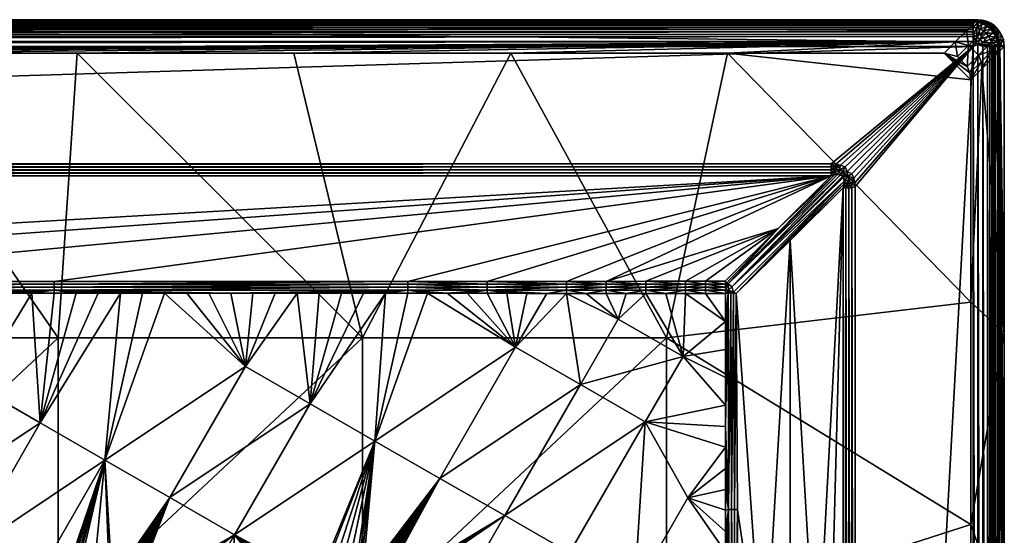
# Model space of a CAD drawing. Header units: inches. Extents: x -23.7 to 23.7, y -7.1 to 20.5.
# Tile 71 of 71: x 12.1 to 23.7, y 14.4 to 20.5. Entities that reach past the tile are written whole.
import ezdxf

# ---------------------------------------------------------------- set-up
doc = ezdxf.new("R2010")
doc.units = ezdxf.units.IN
doc.layers.get('0').update_dxf_attribs({"true_color": 0xc2ced6})

msp = doc.modelspace()

# ---------------------------------------------------------------- linework, layer by layer
for points in [[(-23.33, 20.466), (23.315, 20.467), (23.315, 20.472), (-23.33, 20.466)], [(23.315, 20.472), (-23.315, 20.472), (-23.33, 20.466), (23.315, 20.472)], [(-23.33, 20.448), (23.315, 20.45), (23.315, 20.467), (-23.33, 20.448)], [(23.315, 20.467), (-23.33, 20.466), (-23.33, 20.448), (23.315, 20.467)], [(-23.33, 20.448), (23.315, 20.437), (23.315, 20.45), (-23.33, 20.448)], [(23.315, 20.437), (-23.33, 20.448), (-23.315, 20.421), (23.315, 20.437)], [(-23.315, 20.472), (23.315, 20.472), (23.342, 20.472), (-23.315, 20.472)], [(23.342, 20.472), (0, 20.472), (-23.315, 20.472), (23.342, 20.472)], [(-23.315, 20.421), (23.315, 20.421), (23.315, 20.437), (-23.315, 20.421)], [(-23.315, 20.402), (23.315, 20.402), (23.315, 20.421), (-23.315, 20.402)], [(23.315, 20.421), (-23.315, 20.421), (-23.315, 20.402), (23.315, 20.421)], [(0, 20.079), (0, 20.472), (23.105, 20.21), (0, 20.079)], [(23.237, 20.341), (23.105, 20.21), (0, 20.472), (23.237, 20.341)], [(0, 20.472), (23.368, 20.472), (23.237, 20.341), (0, 20.472)], [(0, 20.472), (23.342, 20.472), (23.368, 20.472), (0, 20.472)], [(23.394, 20.299), (23.237, 20.341), (23.368, 20.472), (23.394, 20.299)], [(23.342, 20.472), (23.315, 20.472), (23.357, 20.47), (23.342, 20.472)], [(23.315, 20.472), (23.315, 20.467), (23.375, 20.46), (23.315, 20.472)], [(23.375, 20.46), (23.357, 20.47), (23.315, 20.472), (23.375, 20.46)], [(23.375, 20.46), (23.315, 20.467), (23.315, 20.45), (23.375, 20.46)], [(23.315, 20.45), (23.372, 20.442), (23.375, 20.46), (23.315, 20.45)], [(23.372, 20.442), (23.315, 20.45), (23.315, 20.38), (23.372, 20.442)], [(23.315, 20.421), (23.315, 20.45), (23.315, 20.437), (23.315, 20.421)], [(23.315, 20.45), (23.315, 20.421), (23.315, 20.402), (23.315, 20.45)], [(23.315, 20.402), (23.315, 20.38), (23.315, 20.45), (23.315, 20.402)], [(23.315, 20.38), (23.359, 20.375), (23.372, 20.442), (23.315, 20.38)], [(23.425, 20.467), (23.368, 20.472), (23.342, 20.472), (23.425, 20.467)], [(23.342, 20.472), (23.357, 20.47), (23.425, 20.467), (23.342, 20.472)], [(23.425, 20.467), (23.357, 20.47), (23.399, 20.461), (23.425, 20.467)], [(23.357, 20.47), (23.375, 20.46), (23.399, 20.461), (23.357, 20.47)], [(23.426, 20.425), (23.372, 20.442), (23.359, 20.375), (23.426, 20.425)], [(23.359, 20.375), (23.4, 20.362), (23.426, 20.425), (23.359, 20.375)], [(23.368, 20.472), (23.525, 20.43), (23.394, 20.299), (23.368, 20.472)], [(23.433, 20.442), (23.375, 20.46), (23.372, 20.442), (23.433, 20.442)], [(23.372, 20.442), (23.426, 20.425), (23.433, 20.442), (23.372, 20.442)], [(23.433, 20.442), (23.399, 20.461), (23.375, 20.46), (23.433, 20.442)], [(23.394, 20.299), (23.525, 20.43), (23.631, 20.33), (23.394, 20.299)], [(23.484, 20.45), (23.425, 20.467), (23.399, 20.461), (23.484, 20.45)], [(23.484, 20.45), (23.399, 20.461), (23.442, 20.446), (23.484, 20.45)], [(23.433, 20.442), (23.442, 20.446), (23.399, 20.461), (23.433, 20.442)], [(23.476, 20.398), (23.426, 20.425), (23.4, 20.362), (23.476, 20.398)], [(23.486, 20.414), (23.433, 20.442), (23.426, 20.425), (23.486, 20.414)], [(23.426, 20.425), (23.476, 20.398), (23.486, 20.414), (23.426, 20.425)], [(23.442, 20.446), (23.433, 20.442), (23.486, 20.414), (23.442, 20.446)], [(23.442, 20.446), (23.525, 20.43), (23.484, 20.45), (23.442, 20.446)], [(23.442, 20.446), (23.482, 20.424), (23.525, 20.43), (23.442, 20.446)], [(23.486, 20.414), (23.482, 20.424), (23.442, 20.446), (23.486, 20.414)], [(23.533, 20.375), (23.486, 20.414), (23.476, 20.398), (23.533, 20.375)], [(23.525, 20.43), (23.482, 20.424), (23.516, 20.4), (23.525, 20.43)], [(23.486, 20.414), (23.516, 20.4), (23.482, 20.424), (23.486, 20.414)], [(23.533, 20.375), (23.516, 20.4), (23.486, 20.414), (23.533, 20.375)], [(23.516, 20.4), (23.566, 20.402), (23.525, 20.43), (23.516, 20.4)], [(-23.327, 20.277), (23.315, 20.302), (23.315, 20.33), (-23.327, 20.277)], [(23.315, 20.33), (-23.315, 20.33), (-23.327, 20.277), (23.315, 20.33)], [(-23.327, 20.277), (23.315, 20.273), (23.315, 20.302), (-23.327, 20.277)], [(-23.326, 20.38), (23.315, 20.38), (23.315, 20.402), (-23.326, 20.38)], [(23.315, 20.402), (-23.315, 20.402), (-23.326, 20.38), (23.315, 20.402)], [(23.315, 20.38), (-23.326, 20.38), (-23.315, 20.356), (23.315, 20.38)], [(-23.315, 20.356), (23.315, 20.356), (23.315, 20.38), (-23.315, 20.356)], [(-23.315, 20.33), (23.315, 20.33), (23.315, 20.356), (-23.315, 20.33)], [(23.315, 20.356), (-23.315, 20.356), (-23.315, 20.33), (23.315, 20.356)], [(23.263, 20.168), (23.105, 20.21), (23.237, 20.341), (23.263, 20.168)], [(23.237, 20.341), (23.394, 20.299), (23.263, 20.168), (23.237, 20.341)], [(23.263, 20.168), (23.394, 20.299), (23.509, 20.184), (23.263, 20.168)], [(23.315, 20.302), (23.359, 20.375), (23.315, 20.38), (23.315, 20.302)], [(23.315, 20.356), (23.315, 20.33), (23.315, 20.38), (23.315, 20.356)], [(23.315, 20.38), (23.315, 20.33), (23.315, 20.302), (23.315, 20.38)], [(23.315, 20.302), (23.361, 20.268), (23.359, 20.375), (23.315, 20.302)], [(23.349, 20.208), (23.361, 20.268), (23.315, 20.302), (23.349, 20.208)], [(23.315, 20.215), (23.349, 20.208), (23.315, 20.302), (23.315, 20.215)], [(23.315, 20.302), (23.315, 20.273), (23.315, 20.215), (23.315, 20.302)], [(23.361, 20.268), (23.4, 20.362), (23.359, 20.375), (23.361, 20.268)], [(23.438, 20.341), (23.4, 20.362), (23.361, 20.268), (23.438, 20.341)], [(23.361, 20.268), (23.399, 20.242), (23.438, 20.341), (23.361, 20.268)], [(23.631, 20.33), (23.509, 20.184), (23.394, 20.299), (23.631, 20.33)], [(23.399, 20.242), (23.471, 20.314), (23.438, 20.341), (23.399, 20.242)], [(23.498, 20.28), (23.471, 20.314), (23.399, 20.242), (23.498, 20.28)], [(23.4, 20.362), (23.438, 20.341), (23.476, 20.398), (23.4, 20.362)], [(23.52, 20.362), (23.476, 20.398), (23.438, 20.341), (23.52, 20.362)], [(23.438, 20.341), (23.471, 20.314), (23.52, 20.362), (23.438, 20.341)], [(23.555, 20.318), (23.52, 20.362), (23.471, 20.314), (23.555, 20.318)], [(23.471, 20.314), (23.498, 20.28), (23.555, 20.318), (23.471, 20.314)], [(23.476, 20.398), (23.52, 20.362), (23.533, 20.375), (23.476, 20.398)], [(23.582, 20.268), (23.555, 20.318), (23.498, 20.28), (23.582, 20.268)], [(23.509, 20.184), (23.631, 20.33), (23.672, 20.239), (23.509, 20.184)], [(23.516, 20.4), (23.591, 20.38), (23.566, 20.402), (23.516, 20.4)], [(23.591, 20.38), (23.516, 20.4), (23.546, 20.372), (23.591, 20.38)], [(23.533, 20.375), (23.546, 20.372), (23.516, 20.4), (23.533, 20.375)], [(23.571, 20.328), (23.533, 20.375), (23.52, 20.362), (23.571, 20.328)], [(23.52, 20.362), (23.555, 20.318), (23.571, 20.328), (23.52, 20.362)], [(23.546, 20.372), (23.533, 20.375), (23.571, 20.328), (23.546, 20.372)], [(23.591, 20.38), (23.546, 20.372), (23.612, 20.356), (23.591, 20.38)], [(23.546, 20.372), (23.572, 20.34), (23.612, 20.356), (23.546, 20.372)], [(23.571, 20.328), (23.572, 20.34), (23.546, 20.372), (23.571, 20.328)], [(23.599, 20.275), (23.571, 20.328), (23.555, 20.318), (23.599, 20.275)], [(23.555, 20.318), (23.582, 20.268), (23.599, 20.275), (23.555, 20.318)], [(23.594, 20.305), (23.572, 20.34), (23.571, 20.328), (23.594, 20.305)], [(23.599, 20.275), (23.594, 20.305), (23.571, 20.328), (23.599, 20.275)], [(23.572, 20.34), (23.631, 20.33), (23.612, 20.356), (23.572, 20.34)], [(23.631, 20.33), (23.572, 20.34), (23.594, 20.305), (23.631, 20.33)], [(23.594, 20.305), (23.661, 20.273), (23.631, 20.33), (23.594, 20.305)], [(23.661, 20.273), (23.594, 20.305), (23.61, 20.268), (23.661, 20.273)], [(23.599, 20.275), (23.61, 20.268), (23.594, 20.305), (23.599, 20.275)], [(23.315, 20.273), (-23.327, 20.277), (-23.339, 20.214), (23.315, 20.273)], [(-23.339, 20.214), (23.315, 20.215), (23.315, 20.273), (-23.339, 20.214)], [(23.315, 20.215), (-23.339, 20.214), (-23.315, 20.157), (23.315, 20.215)], [(-23.315, 20.157), (23.315, 20.157), (23.315, 20.215), (-23.315, 20.157)], [(23.105, 20.21), (2.553, 20.079), (0, 20.079), (23.105, 20.21)], [(2.553, 20.079), (23.105, 20.21), (5.105, 20.079), (2.553, 20.079)], [(23.105, 20.21), (7.658, 20.079), (5.105, 20.079), (23.105, 20.21)], [(7.658, 20.079), (23.105, 20.21), (10.211, 20.079), (7.658, 20.079)], [(23.105, 20.21), (12.763, 20.079), (10.211, 20.079), (23.105, 20.21)], [(23.105, 20.21), (15.316, 20.079), (12.763, 20.079), (23.105, 20.21)], [(17.869, 20.079), (15.316, 20.079), (23.105, 20.21), (17.869, 20.079)], [(23.105, 20.21), (20.422, 20.079), (17.869, 20.079), (23.105, 20.21)], [(23.105, 20.21), (22.974, 20.079), (20.422, 20.079), (23.105, 20.21)], [(23.132, 20.037), (22.974, 20.079), (23.105, 20.21), (23.132, 20.037)], [(23.105, 20.21), (23.263, 20.168), (23.132, 20.037), (23.105, 20.21)], [(23.509, 20.184), (23.378, 20.053), (23.263, 20.168), (23.509, 20.184)], [(23.315, 20.157), (23.349, 20.208), (23.315, 20.215), (23.315, 20.157)], [(23.315, 20.157), (23.371, 20.181), (23.349, 20.208), (23.315, 20.157)], [(23.371, -6.803), (23.371, 20.181), (23.315, 20.157), (23.371, -6.803)], [(23.349, 20.208), (23.399, 20.242), (23.361, 20.268), (23.349, 20.208)], [(23.349, 20.208), (23.371, 20.181), (23.399, 20.242), (23.349, 20.208)], [(23.371, 20.181), (23.425, 20.203), (23.399, 20.242), (23.371, 20.181)], [(23.371, 20.181), (23.429, 20.157), (23.425, 20.203), (23.371, 20.181)], [(23.371, 20.181), (23.371, -6.803), (23.429, -6.78), (23.371, 20.181)], [(23.429, -6.78), (23.429, 20.157), (23.371, 20.181), (23.429, -6.78)], [(23.378, 20.053), (23.509, 20.184), (23.541, 20.108), (23.378, 20.053)], [(23.399, 20.242), (23.425, 20.203), (23.498, 20.28), (23.399, 20.242)], [(23.425, 20.203), (23.518, 20.242), (23.498, 20.28), (23.425, 20.203)], [(23.531, 20.2), (23.518, 20.242), (23.425, 20.203), (23.531, 20.2)], [(23.425, 20.203), (23.429, 20.157), (23.531, 20.2), (23.425, 20.203)], [(23.429, 20.157), (23.535, 20.168), (23.531, 20.2), (23.429, 20.157)], [(23.498, 20.28), (23.518, 20.242), (23.582, 20.268), (23.498, 20.28)], [(23.672, 20.239), (23.541, 20.108), (23.509, 20.184), (23.672, 20.239)], [(23.598, 20.214), (23.582, 20.268), (23.518, 20.242), (23.598, 20.214)], [(23.518, 20.242), (23.531, 20.2), (23.598, 20.214), (23.518, 20.242)], [(23.603, 20.172), (23.598, 20.214), (23.531, 20.2), (23.603, 20.172)], [(23.531, 20.2), (23.535, 20.168), (23.603, 20.172), (23.531, 20.2)], [(23.552, 20.026), (23.541, 20.108), (23.672, 20.239), (23.552, 20.026)], [(23.672, 20.239), (23.683, 20.157), (23.552, 20.026), (23.672, 20.239)], [(23.617, 20.217), (23.599, 20.275), (23.582, 20.268), (23.617, 20.217)], [(23.582, 20.268), (23.598, 20.214), (23.617, 20.217), (23.582, 20.268)], [(23.626, 20.188), (23.617, 20.217), (23.598, 20.214), (23.626, 20.188)], [(23.598, 20.214), (23.603, 20.172), (23.626, 20.188), (23.598, 20.214)], [(23.61, 20.268), (23.599, 20.275), (23.617, 20.217), (23.61, 20.268)], [(23.603, 20.172), (23.622, 20.173), (23.626, 20.188), (23.603, 20.172)], [(23.61, 20.268), (23.621, 20.231), (23.661, 20.273), (23.61, 20.268)], [(23.617, 20.217), (23.621, 20.231), (23.61, 20.268), (23.617, 20.217)], [(23.617, 20.217), (23.626, 20.188), (23.621, 20.231), (23.617, 20.217)], [(23.621, 20.231), (23.672, 20.239), (23.661, 20.273), (23.621, 20.231)], [(23.672, 20.239), (23.621, 20.231), (23.626, 20.188), (23.672, 20.239)], [(23.622, 20.173), (23.63, 20.157), (23.626, 20.188), (23.622, 20.173)], [(23.683, 20.157), (23.672, 20.239), (23.626, 20.188), (23.683, 20.157)], [(23.683, 20.157), (23.626, 20.188), (23.63, 20.157), (23.683, 20.157)], [(-23.315, 20.157), (-21.656, 18.775), (23.315, 20.157), (-23.315, 20.157)], [(21.642, 18.776), (23.315, 20.157), (-21.656, 18.775), (21.642, 18.776)], [(12.54, 16.725), (8.957, 16.725), (10.211, 20.079), (12.54, 16.725)], [(10.211, 20.079), (12.763, 20.079), (12.54, 16.725), (10.211, 20.079)], [(16.123, 16.725), (12.54, 16.725), (12.763, 20.079), (16.123, 16.725)], [(12.763, 20.079), (15.316, 20.079), (16.123, 16.725), (12.763, 20.079)], [(16.123, 16.725), (15.316, 20.079), (17.869, 20.079), (16.123, 16.725)], [(16.123, 16.725), (17.869, 20.079), (19.706, 16.725), (16.123, 16.725)], [(20.422, 20.079), (19.706, 16.725), (17.869, 20.079), (20.422, 20.079)], [(20.422, 20.079), (23.289, 17.144), (19.706, 16.725), (20.422, 20.079)], [(23.289, 19.764), (20.422, 20.079), (22.974, 20.079), (23.289, 19.764)], [(23.289, 19.764), (23.289, 17.144), (20.422, 20.079), (23.289, 19.764)], [(21.642, 18.776), (21.699, 18.772), (23.315, 20.157), (21.642, 18.776)], [(21.699, 18.772), (21.755, 18.76), (23.315, 20.157), (21.699, 18.772)], [(21.755, 18.76), (21.807, 18.738), (23.315, 20.157), (21.755, 18.76)], [(21.833, 18.684), (23.315, 20.157), (21.807, 18.738), (21.833, 18.684)], [(23.315, 20.157), (21.833, 18.684), (21.887, 18.658), (23.315, 20.157)], [(21.887, 18.658), (21.91, 18.605), (23.315, 20.157), (21.887, 18.658)], [(23.315, 20.157), (21.91, 18.605), (21.922, 18.549), (23.315, 20.157)], [(21.922, 18.549), (21.925, 18.507), (23.315, 20.157), (21.922, 18.549)], [(21.925, -5.121), (23.315, -6.78), (23.315, 20.157), (21.925, -5.121)], [(23.315, 20.157), (21.925, 18.507), (21.925, -5.121), (23.315, 20.157)], [(23.132, 20.037), (23.247, 19.921), (22.974, 20.079), (23.132, 20.037)], [(23.278, 19.845), (23.289, 19.764), (22.974, 20.079), (23.278, 19.845)], [(23.278, 19.845), (22.974, 20.079), (23.247, 19.921), (23.278, 19.845)], [(23.247, 19.921), (23.132, 20.037), (23.263, 20.168), (23.247, 19.921)], [(23.263, 20.168), (23.378, 20.053), (23.247, 19.921), (23.263, 20.168)], [(23.315, 20.157), (23.315, -6.78), (23.371, -6.803), (23.315, 20.157)], [(23.541, 20.108), (23.41, 19.977), (23.378, 20.053), (23.541, 20.108)], [(23.42, 19.895), (23.41, 19.977), (23.541, 20.108), (23.42, 19.895)], [(23.541, 20.108), (23.552, 20.026), (23.42, 19.895), (23.541, 20.108)], [(23.535, 20.168), (23.429, 20.157), (23.485, 20.157), (23.535, 20.168)], [(23.429, 20.157), (23.429, -6.78), (23.485, -6.78), (23.429, 20.157)], [(23.485, -6.78), (23.485, 20.157), (23.429, 20.157), (23.485, -6.78)], [(23.485, 20.157), (23.511, 20.157), (23.535, 20.168), (23.485, 20.157)], [(23.485, 20.157), (23.485, -6.78), (23.511, -6.78), (23.485, 20.157)], [(23.511, -6.78), (23.511, 20.157), (23.485, 20.157), (23.511, -6.78)], [(23.535, -6.791), (23.535, 20.168), (23.511, 20.157), (23.535, -6.791)], [(23.511, 20.157), (23.511, -6.78), (23.535, -6.791), (23.511, 20.157)], [(23.535, 20.168), (23.576, 20.157), (23.603, 20.172), (23.535, 20.168)], [(23.535, 20.168), (23.535, -6.791), (23.557, -6.78), (23.535, 20.168)], [(23.557, -6.78), (23.557, 20.157), (23.535, 20.168), (23.557, -6.78)], [(23.535, 20.168), (23.557, 20.157), (23.576, 20.157), (23.535, 20.168)], [(23.683, 20.157), (23.683, 16.784), (23.552, 20.026), (23.683, 20.157)], [(23.557, 20.157), (23.557, -6.78), (23.576, -6.78), (23.557, 20.157)], [(23.576, -6.78), (23.576, 20.157), (23.557, 20.157), (23.576, -6.78)], [(23.603, -6.794), (23.603, 20.172), (23.576, 20.157), (23.603, -6.794)], [(23.576, 20.157), (23.576, -6.78), (23.603, -6.794), (23.576, 20.157)], [(23.622, -6.795), (23.622, 20.173), (23.603, 20.172), (23.622, -6.795)], [(23.603, 20.172), (23.603, -6.794), (23.622, -6.795), (23.603, 20.172)], [(23.622, 20.173), (23.622, -6.795), (23.63, -6.78), (23.622, 20.173)], [(23.63, -6.78), (23.63, 20.157), (23.622, 20.173), (23.63, -6.78)], [(23.683, 10.036), (23.63, 20.157), (23.683, 6.662), (23.683, 10.036)], [(23.63, -6.78), (23.683, 6.662), (23.63, 20.157), (23.63, -6.78)], [(23.683, 13.41), (23.63, 20.157), (23.683, 10.036), (23.683, 13.41)], [(23.63, 20.157), (23.683, 13.41), (23.683, 16.784), (23.63, 20.157)], [(23.63, 20.157), (23.683, 16.784), (23.683, 20.157), (23.63, 20.157)], [(23.278, 19.845), (23.247, 19.921), (23.378, 20.053), (23.278, 19.845)], [(23.378, 20.053), (23.41, 19.977), (23.278, 19.845), (23.378, 20.053)], [(23.289, 19.764), (23.278, 19.845), (23.41, 19.977), (23.289, 19.764)], [(23.41, 19.977), (23.42, 19.895), (23.289, 19.764), (23.41, 19.977)], [(23.683, 16.784), (23.42, 19.895), (23.552, 20.026), (23.683, 16.784)], [(23.289, 17.144), (23.289, 19.764), (23.42, 19.895), (23.289, 17.144)], [(23.289, 17.144), (23.42, 19.895), (23.683, 16.784), (23.289, 17.144)], [(-21.656, 18.775), (-21.655, 18.74), (21.642, 18.776), (-21.656, 18.775)], [(-21.655, 18.74), (21.642, 18.739), (21.642, 18.776), (-21.655, 18.74)], [(-21.655, 18.74), (-21.654, 18.704), (21.642, 18.739), (-21.655, 18.74)], [(21.642, 18.703), (21.642, 18.739), (-21.654, 18.704), (21.642, 18.703)], [(-21.654, 18.704), (-21.653, 18.67), (21.642, 18.703), (-21.654, 18.704)], [(-21.653, 18.67), (21.642, 18.668), (21.642, 18.703), (-21.653, 18.67)], [(21.695, 18.739), (21.699, 18.772), (21.642, 18.776), (21.695, 18.739)], [(21.642, 18.776), (21.642, 18.739), (21.695, 18.739), (21.642, 18.776)], [(21.695, 18.739), (21.642, 18.739), (21.642, 18.703), (21.695, 18.739)], [(21.642, 18.703), (21.69, 18.707), (21.695, 18.739), (21.642, 18.703)], [(21.69, 18.707), (21.642, 18.703), (21.642, 18.668), (21.69, 18.707)], [(21.642, 18.668), (21.686, 18.675), (21.69, 18.707), (21.642, 18.668)], [(21.642, 18.668), (21.682, 18.644), (21.686, 18.675), (21.642, 18.668)], [(21.72, 18.648), (21.686, 18.675), (21.682, 18.644), (21.72, 18.648)], [(21.737, 18.703), (21.69, 18.707), (21.686, 18.675), (21.737, 18.703)], [(21.686, 18.675), (21.72, 18.648), (21.737, 18.703), (21.686, 18.675)], [(21.755, 18.76), (21.695, 18.739), (21.69, 18.707), (21.755, 18.76)], [(21.69, 18.707), (21.737, 18.703), (21.755, 18.76), (21.69, 18.707)], [(21.755, 18.76), (21.699, 18.772), (21.695, 18.739), (21.755, 18.76)], [(21.753, 18.643), (21.737, 18.703), (21.72, 18.648), (21.753, 18.643)], [(21.807, 18.738), (21.755, 18.76), (21.737, 18.703), (21.807, 18.738)], [(21.737, 18.703), (21.78, 18.69), (21.807, 18.738), (21.737, 18.703)], [(21.737, 18.703), (21.753, 18.643), (21.78, 18.69), (21.737, 18.703)], [(21.78, 18.69), (21.753, 18.643), (21.787, 18.617), (21.78, 18.69)], [(21.833, 18.684), (21.807, 18.738), (21.78, 18.69), (21.833, 18.684)], [(21.833, 18.684), (21.78, 18.69), (21.796, 18.646), (21.833, 18.684)], [(21.796, 18.646), (21.78, 18.69), (21.787, 18.617), (21.796, 18.646)], [(21.839, 18.63), (21.833, 18.684), (21.796, 18.646), (21.839, 18.63)], [(21.887, 18.658), (21.833, 18.684), (21.839, 18.63), (21.887, 18.658)], [(-21.653, 18.67), (-21.642, 18.634), (21.642, 18.668), (-21.653, 18.67)], [(21.642, 18.634), (21.642, 18.668), (-21.642, 18.634), (21.642, 18.634)], [(-21.642, 18.634), (0, 17.385), (21.642, 18.634), (-21.642, 18.634)], [(0, 17.385), (4.164, 17.386), (21.642, 18.634), (0, 17.385)], [(4.164, 17.386), (8.328, 17.387), (21.642, 18.634), (4.164, 17.386)], [(8.328, 17.387), (12.492, 17.388), (21.642, 18.634), (8.328, 17.387)], [(21.642, 18.634), (12.492, 17.388), (16.656, 17.389), (21.642, 18.634)], [(21.642, 18.634), (16.656, 17.389), (17.591, 17.389), (21.642, 18.634)], [(21.642, 18.634), (17.591, 17.389), (18.526, 17.389), (21.642, 18.634)], [(21.642, 18.634), (18.526, 17.389), (18.994, 17.389), (21.642, 18.634)], [(21.642, 18.634), (18.994, 17.389), (21.02, 18.012), (21.642, 18.634)], [(21.72, 18.648), (21.682, 18.644), (20.432, 17.36), (21.72, 18.648)], [(21.72, 18.648), (20.432, 17.36), (21.753, 18.643), (21.72, 18.648)], [(21.682, 18.644), (21.02, 18.012), (20.432, 17.36), (21.682, 18.644)], [(20.432, 17.36), (20.472, 17.323), (21.753, 18.643), (20.432, 17.36)], [(20.472, 17.323), (21.796, 18.646), (21.787, 18.617), (20.472, 17.323)], [(21.787, 18.617), (21.796, 18.646), (20.472, 17.323), (21.787, 18.617)], [(20.472, 17.323), (21.787, 18.617), (21.753, 18.643), (20.472, 17.323)], [(21.797, 18.57), (21.787, 18.617), (20.472, 17.323), (21.797, 18.57)], [(20.495, 17.261), (21.797, 18.57), (20.472, 17.323), (20.495, 17.261)], [(21.797, 18.57), (20.495, 17.261), (20.523, 17.248), (21.797, 18.57)], [(21.794, 18.533), (21.797, 18.57), (20.523, 17.248), (21.794, 18.533)], [(21.02, 18.012), (21.682, 18.644), (21.642, 18.634), (21.02, 18.012)], [(21.642, 18.634), (21.682, 18.644), (21.642, 18.668), (21.642, 18.634)], [(21.796, 18.646), (21.787, 18.617), (21.839, 18.63), (21.796, 18.646)], [(21.839, 18.63), (21.787, 18.617), (21.797, 18.57), (21.839, 18.63)], [(21.794, 18.533), (21.824, 18.537), (21.797, 18.57), (21.794, 18.533)], [(21.797, 18.57), (21.853, 18.587), (21.839, 18.63), (21.797, 18.57)], [(21.853, 18.587), (21.797, 18.57), (21.824, 18.537), (21.853, 18.587)], [(21.856, 18.541), (21.853, 18.587), (21.824, 18.537), (21.856, 18.541)], [(21.91, 18.605), (21.887, 18.658), (21.839, 18.63), (21.91, 18.605)], [(21.839, 18.63), (21.853, 18.587), (21.91, 18.605), (21.839, 18.63)], [(21.889, 18.545), (21.91, 18.605), (21.853, 18.587), (21.889, 18.545)], [(21.853, 18.587), (21.856, 18.541), (21.889, 18.545), (21.853, 18.587)], [(21.889, 18.545), (21.922, 18.549), (21.91, 18.605), (21.889, 18.545)], [(20.523, 17.248), (21.161, 17.87), (21.794, 18.533), (20.523, 17.248)], [(21.161, 17.87), (21.784, 18.492), (21.794, 18.533), (21.161, 17.87)], [(21.784, 18.492), (21.161, 17.87), (21.472, 12.593), (21.784, 18.492)], [(21.472, 6.693), (21.784, -5.106), (21.784, 18.492), (21.472, 6.693)], [(21.784, 18.492), (21.472, 12.593), (21.472, 6.693), (21.784, 18.492)], [(21.817, 18.492), (21.794, 18.533), (21.784, 18.492), (21.817, 18.492)], [(21.784, 18.492), (21.784, -5.106), (21.817, -5.106), (21.784, 18.492)], [(21.817, -5.106), (21.817, 18.492), (21.784, 18.492), (21.817, -5.106)], [(21.794, 18.533), (21.817, 18.492), (21.824, 18.537), (21.794, 18.533)], [(21.824, 18.537), (21.817, 18.492), (21.852, 18.492), (21.824, 18.537)], [(21.852, -5.106), (21.852, 18.492), (21.817, 18.492), (21.852, -5.106)], [(21.817, 18.492), (21.817, -5.106), (21.852, -5.106), (21.817, 18.492)], [(21.852, 18.492), (21.856, 18.541), (21.824, 18.537), (21.852, 18.492)], [(21.856, 18.541), (21.852, 18.492), (21.889, 18.492), (21.856, 18.541)], [(21.852, 18.492), (21.852, -5.106), (21.889, -5.106), (21.852, 18.492)], [(21.889, -5.106), (21.889, 18.492), (21.852, 18.492), (21.889, -5.106)], [(21.889, 18.492), (21.889, 18.545), (21.856, 18.541), (21.889, 18.492)], [(21.889, 18.545), (21.925, 18.507), (21.922, 18.549), (21.889, 18.545)], [(21.889, 18.492), (21.925, 18.507), (21.889, 18.545), (21.889, 18.492)], [(21.925, -5.121), (21.925, 18.507), (21.889, 18.492), (21.925, -5.121)], [(21.889, 18.492), (21.889, -5.106), (21.925, -5.121), (21.889, 18.492)], [(21.02, 18.012), (18.994, 17.389), (19.462, 17.39), (21.02, 18.012)], [(21.02, 18.012), (19.462, 17.39), (19.93, 17.39), (21.02, 18.012)], [(19.93, 17.39), (20.164, 17.39), (21.02, 18.012), (19.93, 17.39)], [(21.02, 18.012), (20.164, 17.39), (20.397, 17.39), (21.02, 18.012)], [(21.02, 18.012), (20.397, 17.39), (20.398, 17.356), (21.02, 18.012)], [(20.432, 17.36), (21.02, 18.012), (20.398, 17.356), (20.432, 17.36)], [(21.161, 17.87), (20.523, 17.248), (20.849, 12.593), (21.161, 17.87)], [(21.161, 17.87), (20.849, 12.593), (21.16, 12.593), (21.161, 17.87)], [(21.16, 12.593), (21.472, 12.593), (21.161, 17.87), (21.16, 12.593)], [(12.492, 17.355), (12.492, 17.388), (8.328, 17.387), (12.492, 17.355)], [(8.328, 17.387), (8.328, 17.355), (12.492, 17.355), (8.328, 17.387)], [(12.492, 17.355), (8.328, 17.355), (8.328, 17.321), (12.492, 17.355)], [(8.328, 17.321), (12.492, 17.321), (12.492, 17.355), (8.328, 17.321)], [(12.492, 17.321), (8.328, 17.321), (8.328, 17.286), (12.492, 17.321)], [(8.328, 17.286), (12.492, 17.286), (12.492, 17.321), (8.328, 17.286)], [(12.492, 17.286), (8.328, 17.286), (10.41, 17.251), (12.492, 17.286)], [(12.492, 17.286), (10.41, 17.251), (10.67, 17.25), (12.492, 17.286)], [(10.67, 17.25), (10.93, 17.25), (12.492, 17.286), (10.67, 17.25)], [(10.93, 17.25), (11.19, 17.25), (12.492, 17.286), (10.93, 17.25)], [(12.492, 17.286), (11.19, 17.25), (11.451, 17.25), (12.492, 17.286)], [(12.492, 17.286), (11.451, 17.25), (11.711, 17.25), (12.492, 17.286)], [(12.492, 17.286), (11.711, 17.25), (11.971, 17.25), (12.492, 17.286)], [(11.971, 17.25), (12.231, 17.25), (12.492, 17.286), (11.971, 17.25)], [(12.492, 17.25), (12.492, 17.286), (12.231, 17.25), (12.492, 17.25)], [(16.656, 17.389), (12.492, 17.388), (12.492, 17.355), (16.656, 17.389)], [(12.492, 17.355), (16.656, 17.356), (16.656, 17.389), (12.492, 17.355)], [(12.492, 17.321), (16.656, 17.321), (16.656, 17.356), (12.492, 17.321)], [(16.656, 17.356), (12.492, 17.355), (12.492, 17.321), (16.656, 17.356)], [(12.492, 17.286), (16.656, 17.285), (16.656, 17.321), (12.492, 17.286)], [(16.656, 17.321), (12.492, 17.321), (12.492, 17.286), (16.656, 17.321)], [(12.752, 17.25), (12.492, 17.286), (12.492, 17.25), (12.752, 17.25)], [(13.012, 17.25), (12.492, 17.286), (12.752, 17.25), (13.012, 17.25)], [(13.533, 17.25), (12.492, 17.286), (13.272, 17.25), (13.533, 17.25)], [(13.793, 17.25), (12.492, 17.286), (13.533, 17.25), (13.793, 17.25)], [(13.012, 17.25), (13.272, 17.25), (12.492, 17.286), (13.012, 17.25)], [(14.313, 17.249), (12.492, 17.286), (14.053, 17.249), (14.313, 17.249)], [(14.313, 17.249), (14.574, 17.249), (12.492, 17.286), (14.313, 17.249)], [(13.793, 17.25), (14.053, 17.249), (12.492, 17.286), (13.793, 17.25)], [(16.656, 17.285), (12.492, 17.286), (14.574, 17.249), (16.656, 17.285)], [(16.656, 17.285), (14.574, 17.249), (14.834, 17.249), (16.656, 17.285)], [(16.656, 17.285), (14.834, 17.249), (15.094, 17.249), (16.656, 17.285)], [(16.656, 17.285), (15.094, 17.249), (15.354, 17.249), (16.656, 17.285)], [(15.354, 17.249), (15.615, 17.249), (16.656, 17.285), (15.354, 17.249)], [(15.875, 17.249), (16.656, 17.285), (15.615, 17.249), (15.875, 17.249)], [(16.656, 17.285), (15.875, 17.249), (16.135, 17.249), (16.656, 17.285)], [(16.656, 17.285), (16.135, 17.249), (16.395, 17.249), (16.656, 17.285)], [(16.656, 17.249), (16.656, 17.285), (16.395, 17.249), (16.656, 17.249)], [(17.591, 17.356), (17.591, 17.389), (16.656, 17.389), (17.591, 17.356)], [(16.656, 17.389), (16.656, 17.356), (17.591, 17.356), (16.656, 17.389)], [(17.591, 17.321), (17.591, 17.356), (16.656, 17.356), (17.591, 17.321)], [(16.656, 17.356), (16.656, 17.321), (17.591, 17.321), (16.656, 17.356)], [(17.591, 17.285), (17.591, 17.321), (16.656, 17.321), (17.591, 17.285)], [(16.656, 17.321), (16.656, 17.285), (17.591, 17.285), (16.656, 17.321)], [(16.656, 17.285), (16.656, 17.249), (16.889, 17.249), (16.656, 17.285)], [(16.656, 17.285), (16.889, 17.249), (17.123, 17.249), (16.656, 17.285)], [(16.656, 17.285), (17.123, 17.249), (17.591, 17.285), (16.656, 17.285)], [(17.357, 17.249), (17.591, 17.285), (17.123, 17.249), (17.357, 17.249)], [(17.591, 17.285), (17.357, 17.249), (17.591, 17.249), (17.591, 17.285)], [(18.526, 17.356), (18.526, 17.389), (17.591, 17.389), (18.526, 17.356)], [(17.591, 17.389), (17.591, 17.356), (18.526, 17.356), (17.591, 17.389)], [(18.526, 17.356), (17.591, 17.356), (17.591, 17.321), (18.526, 17.356)], [(17.591, 17.321), (18.526, 17.321), (18.526, 17.356), (17.591, 17.321)], [(18.526, 17.321), (17.591, 17.321), (17.591, 17.285), (18.526, 17.321)], [(17.591, 17.285), (18.526, 17.285), (18.526, 17.321), (17.591, 17.285)], [(17.591, 17.285), (17.591, 17.249), (17.825, 17.249), (17.591, 17.285)], [(18.059, 17.248), (17.591, 17.285), (17.825, 17.249), (18.059, 17.248)], [(17.591, 17.285), (18.059, 17.248), (18.293, 17.248), (17.591, 17.285)], [(18.293, 17.248), (18.526, 17.285), (17.591, 17.285), (18.293, 17.248)], [(18.526, 17.248), (18.526, 17.285), (18.293, 17.248), (18.526, 17.248)], [(18.994, 17.356), (18.994, 17.389), (18.526, 17.389), (18.994, 17.356)], [(18.526, 17.389), (18.526, 17.356), (18.994, 17.356), (18.526, 17.389)], [(18.994, 17.356), (18.526, 17.356), (18.526, 17.321), (18.994, 17.356)], [(18.526, 17.321), (18.994, 17.321), (18.994, 17.356), (18.526, 17.321)], [(18.994, 17.321), (18.526, 17.321), (18.526, 17.285), (18.994, 17.321)], [(18.526, 17.285), (18.994, 17.285), (18.994, 17.321), (18.526, 17.285)], [(18.76, 17.248), (18.526, 17.285), (18.526, 17.248), (18.76, 17.248)], [(18.994, 17.285), (18.526, 17.285), (18.76, 17.248), (18.994, 17.285)], [(18.994, 17.285), (18.76, 17.248), (18.994, 17.248), (18.994, 17.285)], [(19.462, 17.356), (19.462, 17.39), (18.994, 17.389), (19.462, 17.356)], [(18.994, 17.389), (18.994, 17.356), (19.462, 17.356), (18.994, 17.389)], [(19.462, 17.356), (18.994, 17.356), (18.994, 17.321), (19.462, 17.356)], [(18.994, 17.321), (19.462, 17.321), (19.462, 17.356), (18.994, 17.321)], [(19.462, 17.321), (18.994, 17.321), (18.994, 17.285), (19.462, 17.321)], [(18.994, 17.285), (19.462, 17.285), (19.462, 17.321), (18.994, 17.285)], [(18.994, 17.285), (18.994, 17.248), (19.228, 17.248), (18.994, 17.285)], [(19.462, 17.285), (18.994, 17.285), (19.228, 17.248), (19.462, 17.285)], [(19.462, 17.248), (19.462, 17.285), (19.228, 17.248), (19.462, 17.248)], [(19.462, 17.39), (19.462, 17.356), (19.93, 17.356), (19.462, 17.39)], [(19.93, 17.356), (19.93, 17.39), (19.462, 17.39), (19.93, 17.356)], [(19.93, 17.356), (19.462, 17.356), (19.462, 17.321), (19.93, 17.356)], [(19.462, 17.321), (19.93, 17.321), (19.93, 17.356), (19.462, 17.321)], [(19.93, 17.321), (19.462, 17.321), (19.462, 17.285), (19.93, 17.321)], [(19.462, 17.285), (19.93, 17.285), (19.93, 17.321), (19.462, 17.285)], [(19.462, 17.285), (19.462, 17.248), (19.696, 17.248), (19.462, 17.285)], [(19.93, 17.285), (19.462, 17.285), (19.696, 17.248), (19.93, 17.285)], [(19.93, 17.285), (19.696, 17.248), (19.93, 17.248), (19.93, 17.285)], [(20.164, 17.356), (20.164, 17.39), (19.93, 17.39), (20.164, 17.356)], [(19.93, 17.39), (19.93, 17.356), (20.164, 17.356), (19.93, 17.39)], [(20.164, 17.356), (19.93, 17.356), (19.93, 17.321), (20.164, 17.356)], [(19.93, 17.321), (20.164, 17.321), (20.164, 17.356), (19.93, 17.321)], [(20.164, 17.321), (19.93, 17.321), (19.93, 17.285), (20.164, 17.321)], [(19.93, 17.285), (20.164, 17.285), (20.164, 17.321), (19.93, 17.285)], [(20.164, 17.248), (20.164, 17.285), (19.93, 17.285), (20.164, 17.248)], [(19.93, 17.285), (19.93, 17.248), (20.164, 17.248), (19.93, 17.285)], [(20.398, 17.356), (20.397, 17.39), (20.164, 17.39), (20.398, 17.356)], [(20.398, 17.356), (20.164, 17.39), (20.164, 17.356), (20.398, 17.356)], [(20.398, 17.321), (20.164, 17.356), (20.164, 17.321), (20.398, 17.321)], [(20.398, 17.321), (20.398, 17.356), (20.164, 17.356), (20.398, 17.321)], [(20.164, 17.321), (20.164, 17.285), (20.398, 17.285), (20.164, 17.321)], [(20.164, 17.321), (20.398, 17.285), (20.398, 17.321), (20.164, 17.321)], [(20.164, 17.285), (20.164, 17.248), (20.398, 17.248), (20.164, 17.285)], [(20.164, 17.285), (20.398, 17.248), (20.398, 17.285), (20.164, 17.285)], [(20.398, 17.356), (20.432, 17.36), (20.397, 17.39), (20.398, 17.356)], [(20.397, 17.39), (20.432, 17.36), (20.398, 17.356), (20.397, 17.39)], [(20.432, 17.36), (20.398, 17.321), (20.398, 17.285), (20.432, 17.36)], [(20.432, 17.36), (20.398, 17.285), (20.435, 17.286), (20.432, 17.36)], [(20.398, 17.356), (20.398, 17.321), (20.432, 17.36), (20.398, 17.356)], [(20.435, 17.286), (20.398, 17.285), (20.398, 17.248), (20.435, 17.286)], [(20.43, 17.252), (20.435, 17.286), (20.398, 17.248), (20.43, 17.252)], [(20.463, 17.256), (20.435, 17.286), (20.43, 17.252), (20.463, 17.256)], [(20.472, 17.323), (20.432, 17.36), (20.435, 17.286), (20.472, 17.323)], [(20.495, 17.261), (20.472, 17.323), (20.435, 17.286), (20.495, 17.261)], [(20.435, 17.286), (20.463, 17.256), (20.495, 17.261), (20.435, 17.286)], [(12.231, 17.25), (11.971, 17.25), (11.565, 16.163), (12.231, 17.25)], [(11.565, 16.163), (12.328, 15.723), (12.231, 17.25), (11.565, 16.163)], [(12.231, 17.25), (12.328, 15.723), (12.492, 17.25), (12.231, 17.25)], [(13.272, 17.25), (12.328, 15.723), (13.091, 15.283), (13.272, 17.25)], [(12.752, 17.25), (12.328, 15.723), (13.012, 17.25), (12.752, 17.25)], [(13.272, 17.25), (13.012, 17.25), (12.328, 15.723), (13.272, 17.25)], [(12.328, 15.723), (12.752, 17.25), (12.492, 17.25), (12.328, 15.723)], [(13.533, 17.25), (13.091, 15.283), (13.793, 17.25), (13.533, 17.25)], [(13.533, 17.25), (13.272, 17.25), (13.091, 15.283), (13.533, 17.25)], [(13.091, 15.283), (14.744, 16.387), (13.793, 17.25), (13.091, 15.283)], [(14.744, 16.387), (14.053, 17.249), (13.793, 17.25), (14.744, 16.387)], [(14.053, 17.249), (14.744, 16.387), (14.313, 17.249), (14.053, 17.249)], [(14.744, 16.387), (14.574, 17.249), (14.313, 17.249), (14.744, 16.387)], [(14.574, 17.249), (14.744, 16.387), (14.834, 17.249), (14.574, 17.249)], [(14.744, 16.387), (15.354, 17.249), (15.094, 17.249), (14.744, 16.387)], [(14.744, 16.387), (15.094, 17.249), (14.834, 17.249), (14.744, 16.387)], [(15.508, 15.948), (15.354, 17.249), (14.744, 16.387), (15.508, 15.948)], [(15.354, 17.249), (15.508, 15.948), (15.615, 17.249), (15.354, 17.249)], [(15.508, 15.948), (16.395, 17.249), (16.135, 17.249), (15.508, 15.948)], [(15.508, 15.948), (15.875, 17.249), (15.615, 17.249), (15.508, 15.948)], [(15.875, 17.249), (15.508, 15.948), (16.135, 17.249), (15.875, 17.249)], [(16.271, 15.508), (16.395, 17.249), (15.508, 15.948), (16.271, 15.508)], [(16.271, 15.508), (17.926, 16.613), (16.889, 17.249), (16.271, 15.508)], [(16.271, 15.508), (16.889, 17.249), (16.656, 17.249), (16.271, 15.508)], [(16.395, 17.249), (16.271, 15.508), (16.656, 17.249), (16.395, 17.249)], [(16.889, 17.249), (17.926, 16.613), (17.123, 17.249), (16.889, 17.249)], [(17.123, 17.249), (17.926, 16.613), (17.357, 17.249), (17.123, 17.249)], [(17.357, 17.249), (17.926, 16.613), (17.591, 17.249), (17.357, 17.249)], [(17.926, 16.613), (17.825, 17.249), (17.591, 17.249), (17.926, 16.613)], [(17.825, 17.249), (17.926, 16.613), (18.059, 17.248), (17.825, 17.249)], [(17.926, 16.613), (18.526, 17.248), (18.293, 17.248), (17.926, 16.613)], [(18.293, 17.248), (18.059, 17.248), (17.926, 16.613), (18.293, 17.248)], [(18.526, 17.248), (17.926, 16.613), (18.69, 16.173), (18.526, 17.248)], [(18.526, 17.248), (18.69, 16.173), (19.135, 16.945), (18.526, 17.248)], [(18.526, 17.248), (19.135, 16.945), (18.76, 17.248), (18.526, 17.248)], [(18.76, 17.248), (19.135, 16.945), (18.994, 17.248), (18.76, 17.248)], [(19.135, 16.945), (19.228, 17.248), (18.994, 17.248), (19.135, 16.945)], [(19.462, 17.248), (19.135, 16.945), (19.9, 16.505), (19.462, 17.248)], [(19.462, 17.248), (19.228, 17.248), (19.135, 16.945), (19.462, 17.248)], [(19.696, 17.248), (19.462, 17.248), (19.9, 16.505), (19.696, 17.248)], [(19.9, 16.505), (19.93, 17.248), (19.696, 17.248), (19.9, 16.505)], [(19.9, 16.505), (20.398, 16.918), (19.93, 17.248), (19.9, 16.505)], [(20.398, 16.918), (20.164, 17.248), (19.93, 17.248), (20.398, 16.918)], [(20.164, 17.248), (20.398, 16.918), (20.398, 17.248), (20.164, 17.248)], [(20.43, 17.252), (20.398, 17.248), (20.398, 16.918), (20.43, 17.252)], [(20.43, 17.252), (20.398, 16.918), (20.398, 16.588), (20.43, 17.252)], [(20.43, 17.252), (20.398, 16.258), (20.398, 15.929), (20.43, 17.252)], [(20.43, 17.252), (20.398, 15.929), (20.398, 15.681), (20.43, 17.252)], [(20.398, 16.258), (20.43, 17.252), (20.398, 16.588), (20.398, 16.258)], [(20.398, 15.681), (20.435, 14.702), (20.43, 17.252), (20.398, 15.681)], [(20.495, 17.261), (20.463, 17.256), (20.43, 17.252), (20.495, 17.261)], [(20.463, 17.256), (20.495, 17.261), (20.43, 17.252), (20.463, 17.256)], [(20.435, 14.702), (20.463, 17.256), (20.43, 17.252), (20.435, 14.702)], [(20.47, 14.702), (20.463, 17.256), (20.435, 14.702), (20.47, 14.702)], [(20.495, 17.261), (20.463, 17.256), (20.47, 14.702), (20.495, 17.261)], [(20.523, 17.248), (20.495, 17.261), (20.463, 17.256), (20.523, 17.248)], [(20.495, 17.261), (20.47, 14.702), (20.505, 14.702), (20.495, 17.261)], [(20.505, 14.702), (20.523, 17.248), (20.495, 17.261), (20.505, 14.702)], [(20.539, 14.702), (20.523, 17.248), (20.505, 14.702), (20.539, 14.702)], [(20.539, 14.702), (20.849, 12.593), (20.523, 17.248), (20.539, 14.702)], [(19.706, 16.725), (23.289, 17.144), (23.289, 14.523), (19.706, 16.725)], [(23.289, 14.523), (23.289, 17.144), (23.683, 16.784), (23.289, 14.523)], [(19.9, 16.505), (19.135, 16.945), (18.69, 16.173), (19.9, 16.505)], [(20.398, 16.918), (19.9, 16.505), (20.398, 16.588), (20.398, 16.918)], [(8.957, 13.371), (8.957, 16.725), (12.54, 16.725), (8.957, 13.371)], [(12.54, 16.725), (12.54, 13.371), (8.957, 13.371), (12.54, 16.725)], [(12.54, 13.371), (12.54, 16.725), (16.123, 16.725), (12.54, 13.371)], [(16.123, 16.725), (16.123, 13.371), (12.54, 13.371), (16.123, 16.725)], [(16.123, 13.371), (16.123, 16.725), (19.706, 16.725), (16.123, 13.371)], [(19.706, 16.725), (19.706, 13.371), (16.123, 13.371), (19.706, 16.725)], [(23.289, 14.523), (19.706, 13.371), (19.706, 16.725), (23.289, 14.523)], [(23.683, 16.784), (23.683, 13.41), (23.289, 14.523), (23.683, 16.784)], [(17.926, 16.613), (16.271, 15.508), (17.035, 15.068), (17.926, 16.613)], [(18.69, 16.173), (17.926, 16.613), (17.035, 15.068), (18.69, 16.173)], [(19.9, 16.505), (20.398, 16.258), (20.398, 16.588), (19.9, 16.505)], [(18.69, 16.173), (19.454, 15.733), (19.9, 16.505), (18.69, 16.173)], [(19.9, 16.505), (19.454, 15.733), (20.398, 15.929), (19.9, 16.505)], [(20.398, 15.929), (20.398, 16.258), (19.9, 16.505), (20.398, 15.929)], [(14.744, 16.387), (13.091, 15.283), (13.854, 14.844), (14.744, 16.387)], [(15.508, 15.948), (14.744, 16.387), (13.854, 14.844), (15.508, 15.948)], [(12.328, 15.723), (11.565, 16.163), (10.676, 14.62), (12.328, 15.723)], [(17.035, 15.068), (17.799, 14.629), (18.69, 16.173), (17.035, 15.068)], [(19.454, 15.733), (18.69, 16.173), (17.799, 14.629), (19.454, 15.733)], [(13.854, 14.844), (14.618, 14.404), (15.508, 15.948), (13.854, 14.844)], [(14.618, 14.404), (16.271, 15.508), (15.508, 15.948), (14.618, 14.404)], [(20.398, 15.929), (19.454, 15.733), (20.398, 15.681), (20.398, 15.929)], [(10.676, 14.62), (11.439, 14.18), (12.328, 15.723), (10.676, 14.62)], [(13.091, 15.283), (12.328, 15.723), (11.439, 14.18), (13.091, 15.283)], [(17.799, 14.629), (18.563, 14.189), (19.454, 15.733), (17.799, 14.629)], [(19.327, 13.749), (19.454, 15.733), (18.563, 14.189), (19.327, 13.749)], [(19.454, 15.733), (19.327, 13.749), (19.957, 14.839), (19.454, 15.733)], [(20.398, 15.681), (19.454, 15.733), (20.398, 15.434), (20.398, 15.681)], [(20.398, 15.434), (19.454, 15.733), (19.957, 14.839), (20.398, 15.434)], [(20.398, 15.434), (20.435, 14.702), (20.398, 15.681), (20.398, 15.434)], [(14.618, 14.404), (15.602, 13.875), (16.271, 15.508), (14.618, 14.404)], [(15.602, 13.875), (15.635, 13.876), (16.271, 15.508), (15.602, 13.875)], [(15.635, 13.876), (15.732, 13.876), (16.271, 15.508), (15.635, 13.876)], [(16.271, 15.508), (15.732, 13.876), (15.829, 13.876), (16.271, 15.508)], [(16.271, 15.508), (15.829, 13.876), (15.926, 13.876), (16.271, 15.508)], [(15.926, 13.876), (16.022, 13.876), (16.271, 15.508), (15.926, 13.876)], [(16.022, 13.876), (16.054, 13.86), (16.271, 15.508), (16.022, 13.876)], [(16.054, 13.86), (16.088, 13.87), (16.271, 15.508), (16.054, 13.86)], [(16.088, 13.87), (16.121, 13.863), (16.271, 15.508), (16.088, 13.87)], [(17.035, 15.068), (16.271, 15.508), (16.121, 13.863), (17.035, 15.068)], [(20.398, 15.434), (19.957, 14.839), (20.398, 15.186), (20.398, 15.434)], [(20.435, 14.702), (20.398, 15.434), (20.398, 15.186), (20.435, 14.702)], [(11.439, 14.18), (12.202, 13.74), (13.091, 15.283), (11.439, 14.18)], [(13.091, 15.283), (12.202, 13.74), (12.597, 13.84), (13.091, 15.283)], [(12.597, 13.84), (12.628, 13.853), (13.091, 15.283), (12.597, 13.84)], [(12.659, 13.863), (13.091, 15.283), (12.628, 13.853), (12.659, 13.863)], [(13.091, 15.283), (12.659, 13.863), (12.692, 13.87), (13.091, 15.283)], [(13.091, 15.283), (12.692, 13.87), (12.725, 13.875), (13.091, 15.283)], [(13.091, 15.283), (12.725, 13.875), (12.758, 13.876), (13.091, 15.283)], [(12.951, 13.876), (13.091, 15.283), (12.758, 13.876), (12.951, 13.876)], [(13.144, 13.876), (13.091, 15.283), (12.951, 13.876), (13.144, 13.876)], [(13.854, 14.844), (13.091, 15.283), (13.176, 13.86), (13.854, 14.844)], [(13.091, 15.283), (13.144, 13.876), (13.176, 13.86), (13.091, 15.283)], [(20.398, 14.939), (20.398, 15.186), (19.957, 14.839), (20.398, 14.939)], [(20.435, 14.702), (20.398, 15.186), (20.398, 14.939), (20.435, 14.702)], [(17.035, 15.068), (16.121, 13.863), (16.152, 13.853), (17.035, 15.068)], [(17.035, 15.068), (16.152, 13.853), (16.183, 13.839), (17.035, 15.068)], [(17.035, 15.068), (16.183, 13.839), (16.212, 13.823), (17.035, 15.068)], [(16.212, 13.823), (16.239, 13.803), (17.035, 15.068), (16.212, 13.823)], [(17.035, 15.068), (16.239, 13.803), (16.263, 13.781), (17.035, 15.068)], [(17.035, 15.068), (16.263, 13.781), (16.285, 13.756), (17.035, 15.068)], [(16.305, 13.729), (17.035, 15.068), (16.285, 13.756), (16.305, 13.729)], [(17.799, 14.629), (17.035, 15.068), (16.305, 13.729), (17.799, 14.629)], [(13.854, 14.844), (13.176, 13.86), (13.21, 13.87), (13.854, 14.844)], [(13.854, 14.844), (13.21, 13.87), (13.242, 13.863), (13.854, 14.844)], [(13.854, 14.844), (13.242, 13.863), (13.274, 13.853), (13.854, 14.844)], [(13.304, 13.839), (13.854, 14.844), (13.274, 13.853), (13.304, 13.839)], [(13.854, 14.844), (13.304, 13.839), (13.333, 13.823), (13.854, 14.844)], [(13.333, 13.823), (13.36, 13.803), (13.854, 14.844), (13.333, 13.823)], [(13.36, 13.803), (13.385, 13.781), (13.854, 14.844), (13.36, 13.803)], [(13.854, 14.844), (13.385, 13.781), (13.407, 13.756), (13.854, 14.844)], [(13.427, 13.729), (13.854, 14.844), (13.407, 13.756), (13.427, 13.729)], [(14.618, 14.404), (13.854, 14.844), (13.427, 13.729), (14.618, 14.404)], [(19.957, 14.839), (20.398, 14.692), (20.398, 14.939), (19.957, 14.839)], [(20.398, 14.692), (20.435, 14.702), (20.398, 14.939), (20.398, 14.692)], [(19.327, 13.749), (20.398, 14.197), (19.957, 14.839), (19.327, 13.749)], [(19.957, 14.839), (20.398, 14.444), (20.398, 14.692), (19.957, 14.839)], [(20.398, 14.444), (19.957, 14.839), (20.398, 14.197), (20.398, 14.444)], [(16.321, 13.701), (17.799, 14.629), (16.305, 13.729), (16.321, 13.701)], [(16.321, 13.701), (16.335, 13.67), (17.799, 14.629), (16.321, 13.701)], [(16.345, 13.639), (17.799, 14.629), (16.335, 13.67), (16.345, 13.639)], [(16.909, 13.085), (17.799, 14.629), (16.345, 13.639), (16.909, 13.085)], [(18.563, 14.189), (17.799, 14.629), (16.909, 13.085), (18.563, 14.189)], [(20.435, 14.702), (20.398, 14.692), (20.398, 14.444), (20.435, 14.702)], [(20.435, 14.702), (20.398, 14.197), (20.398, 13.95), (20.435, 14.702)], [(20.398, 14.197), (20.435, 14.702), (20.398, 14.444), (20.398, 14.197)], [(20.399, 13.702), (20.435, 14.702), (20.398, 13.95), (20.399, 13.702)], [(20.435, 14.702), (20.399, 13.702), (20.399, 13.455), (20.435, 14.702)], [(20.399, 13.455), (20.435, 11.97), (20.435, 14.702), (20.399, 13.455)], [(20.47, 11.97), (20.47, 14.702), (20.435, 14.702), (20.47, 11.97)], [(20.435, 14.702), (20.435, 11.97), (20.47, 11.97), (20.435, 14.702)], [(20.505, 11.97), (20.505, 14.702), (20.47, 14.702), (20.505, 11.97)], [(20.47, 14.702), (20.47, 11.97), (20.505, 11.97), (20.47, 14.702)], [(20.505, 11.97), (20.538, 11.97), (20.539, 14.702), (20.505, 11.97)], [(20.539, 14.702), (20.505, 14.702), (20.505, 11.97), (20.539, 14.702)], [(20.538, 11.97), (20.849, 12.593), (20.539, 14.702), (20.538, 11.97)], [(19.706, 13.371), (23.289, 14.523), (23.289, 11.903), (19.706, 13.371)], [(23.289, 11.903), (23.289, 14.523), (23.683, 13.41), (23.289, 11.903)], [(13.443, 13.7), (14.618, 14.404), (13.427, 13.729), (13.443, 13.7)], [(13.457, 13.67), (14.618, 14.404), (13.443, 13.7), (13.457, 13.67)], [(13.457, 13.67), (13.467, 13.639), (14.618, 14.404), (13.457, 13.67)], [(14.618, 14.404), (13.465, 13.572), (13.461, 13.54), (14.618, 14.404)], [(14.618, 14.404), (13.461, 13.54), (13.728, 12.861), (14.618, 14.404)], [(13.465, 13.572), (14.618, 14.404), (13.475, 13.606), (13.465, 13.572)], [(13.475, 13.606), (14.618, 14.404), (13.467, 13.639), (13.475, 13.606)], [(14.491, 12.421), (14.618, 14.404), (13.728, 12.861), (14.491, 12.421)], [(15.299, 13.542), (14.618, 14.404), (14.491, 12.421), (15.299, 13.542)], [(15.602, 13.875), (14.618, 14.404), (15.569, 13.87), (15.602, 13.875)], [(15.537, 13.863), (15.569, 13.87), (14.618, 14.404), (15.537, 13.863)], [(15.505, 13.853), (15.537, 13.863), (14.618, 14.404), (15.505, 13.853)], [(15.475, 13.839), (15.505, 13.853), (14.618, 14.404), (15.475, 13.839)], [(15.475, 13.839), (14.618, 14.404), (15.446, 13.823), (15.475, 13.839)], [(15.419, 13.804), (15.446, 13.823), (14.618, 14.404), (15.419, 13.804)], [(15.394, 13.782), (15.419, 13.804), (14.618, 14.404), (15.394, 13.782)], [(14.618, 14.404), (15.305, 13.608), (15.312, 13.64), (14.618, 14.404)], [(14.618, 14.404), (15.299, 13.542), (15.3, 13.575), (14.618, 14.404)], [(14.618, 14.404), (15.3, 13.575), (15.305, 13.608), (14.618, 14.404)], [(15.372, 13.757), (15.394, 13.782), (14.618, 14.404), (15.372, 13.757)], [(15.353, 13.73), (15.372, 13.757), (14.618, 14.404), (15.353, 13.73)], [(15.336, 13.702), (14.618, 14.404), (15.323, 13.671), (15.336, 13.702)], [(14.618, 14.404), (15.336, 13.702), (15.353, 13.73), (14.618, 14.404)], [(15.323, 13.671), (14.618, 14.404), (15.312, 13.64), (15.323, 13.671)]]:
    msp.add_lwpolyline(points)

doc.saveas('drawing.dxf')
